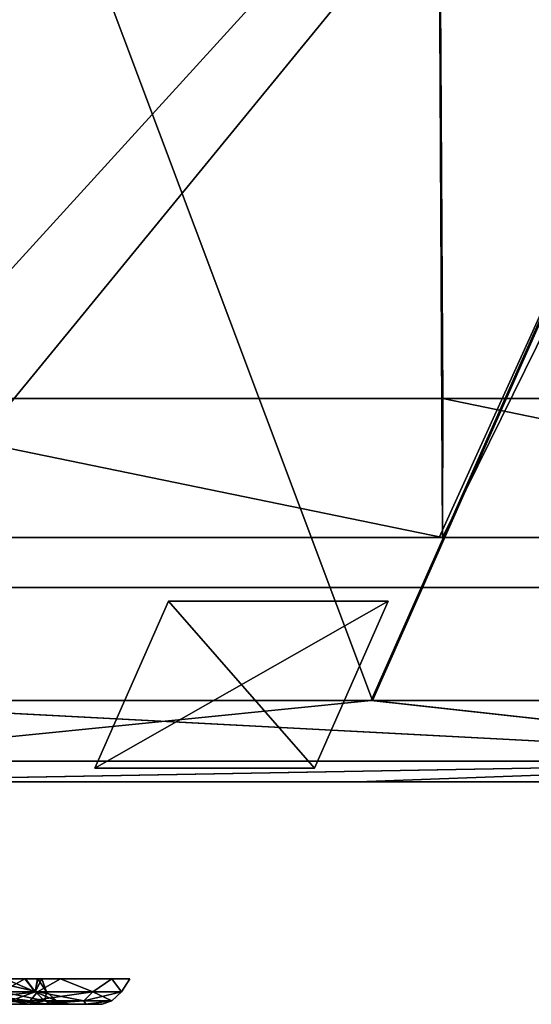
# Model space of a CAD drawing. Header units: millimetres. Extents: x -251 to 251, y -32 to 24.
# Tile 20 of 36: x 5 to 14, y -32 to -15. Entities that reach past the tile are written whole.
import ezdxf

# ---------------------------------------------------------------- set-up
doc = ezdxf.new("R2010")
doc.units = ezdxf.units.MM
doc.header["$LTSCALE"] = 81.481481
for name, color, linetype in [('1', 7, 'CONTINUOUS'), ('11', 7, 'CONTINUOUS'), ('12', 7, 'CONTINUOUS'), ('14', 7, 'CONTINUOUS'), ('20', 7, 'CONTINUOUS'), ('21', 7, 'CONTINUOUS'), ('22', 7, 'CONTINUOUS'), ('28', 7, 'CONTINUOUS'), ('31', 7, 'CONTINUOUS'), ('32', 7, 'CONTINUOUS'), ('34', 7, 'CONTINUOUS'), ('35', 7, 'CONTINUOUS'), ('46', 7, 'CONTINUOUS'), ('54', 7, 'CONTINUOUS'), ('63', 7, 'CONTINUOUS'), ('64', 7, 'CONTINUOUS')]:
    doc.layers.add(name, color=color, linetype=linetype)

msp = doc.modelspace()

# ---------------------------------------------------------------- linework, layer by layer
at = {"layer": '1', "linetype": 'Continuous'}
for points in [[(0, -28.25, -194.625), (10.643, -28.25, -196.216), (2.2, -28.25, -194.277), (0, -28.25, -194.625)], [(0, -28.25, -196.504), (10.643, -28.25, -196.216), (0, -28.25, -194.625), (0, -28.25, -196.504)], [(21.267, -28.25, 195.35), (0.019, -28.25, 196.504), (4.201, -28.25, 193.255), (21.267, -28.25, 195.35)], [(2.2, -28.25, -194.277), (10.643, -28.25, -196.216), (4.187, -28.25, -193.265), (2.2, -28.25, -194.277)], [(5.761, -28.25, 183.308), (4.187, -28.25, 181.735), (5.577, -28.25, 6.329), (5.761, -28.25, 183.308)], [(5.577, -28.25, 6.329), (4.187, -28.25, 181.735), (4.52, -28.25, 5.351), (5.577, -28.25, 6.329)], [(4.187, -28.25, -193.265), (10.643, -28.25, -196.216), (5.761, -28.25, -191.692), (4.187, -28.25, -193.265)], [(4.201, -28.25, -181.745), (5.772, -28.25, -183.323), (4.52, -28.25, -5.351), (4.201, -28.25, -181.745)], [(5.772, -28.25, 191.677), (21.267, -28.25, 195.35), (4.201, -28.25, 193.255), (5.772, -28.25, 191.677)], [(4.52, -28.25, -5.351), (5.772, -28.25, -183.323), (5.577, -28.25, -6.329), (4.52, -28.25, -5.351)], [(6.779, -28.25, -185.306), (7.125, -28.25, -187.506), (5.577, -28.25, -6.329), (6.779, -28.25, -185.306)], [(5.577, -28.25, -6.329), (7.125, -28.25, -187.506), (9.532, -28.25, -11.042), (5.577, -28.25, -6.329)], [(5.772, -28.25, -183.323), (6.779, -28.25, -185.306), (5.577, -28.25, -6.329), (5.772, -28.25, -183.323)], [(9.532, -28.25, 11.042), (5.761, -28.25, 183.308), (5.577, -28.25, 6.329), (9.532, -28.25, 11.042)], [(6.774, -28.25, 185.291), (5.761, -28.25, 183.308), (9.532, -28.25, 11.042), (6.774, -28.25, 185.291)], [(5.761, -28.25, -191.692), (10.643, -28.25, -196.216), (6.774, -28.25, -189.709), (5.761, -28.25, -191.692)], [(6.779, -28.25, 189.694), (21.267, -28.25, 195.35), (5.772, -28.25, 191.677), (6.779, -28.25, 189.694)], [(7.125, -28.25, 187.494), (6.774, -28.25, 185.291), (9.532, -28.25, 11.042), (7.125, -28.25, 187.494)], [(6.774, -28.25, -189.709), (10.643, -28.25, -196.216), (7.125, -28.25, -187.506), (6.774, -28.25, -189.709)], [(7.125, -28.25, 187.494), (21.267, -28.25, 195.35), (6.779, -28.25, 189.694), (7.125, -28.25, 187.494)], [(17.5, -28.25, 44), (7.125, -28.25, 187.494), (17.5, -28.25, 43.5), (17.5, -28.25, 44)], [(17.5, -28.25, 43.5), (7.125, -28.25, 187.494), (17.5, -28.25, 16.5), (17.5, -28.25, 43.5)], [(17.5, -28.25, 16.5), (7.125, -28.25, 187.494), (17.5, -28.25, 16), (17.5, -28.25, 16.5)], [(17.5, -28.25, 16), (7.125, -28.25, 187.494), (14.35, -28.25, 13.289), (17.5, -28.25, 16)], [(14.35, -28.25, 13.289), (7.125, -28.25, 187.494), (12.546, -28.25, 13.024), (14.35, -28.25, 13.289)], [(12.546, -28.25, 13.024), (7.125, -28.25, 187.494), (10.894, -28.25, 12.254), (12.546, -28.25, 13.024)], [(10.894, -28.25, 12.254), (7.125, -28.25, 187.494), (9.532, -28.25, 11.042), (10.894, -28.25, 12.254)], [(21.267, -28.25, 195.35), (7.125, -28.25, 187.494), (17.5, -28.25, 44), (21.267, -28.25, 195.35)], [(7.125, -28.25, -187.506), (10.643, -28.25, -196.216), (9.532, -28.25, -11.042), (7.125, -28.25, -187.506)], [(9.532, -28.25, -11.042), (10.643, -28.25, -196.216), (10.894, -28.25, -12.254), (9.532, -28.25, -11.042)], [(10.643, -28.25, -196.216), (21.252, -28.25, -195.351), (10.894, -28.25, -12.254), (10.643, -28.25, -196.216)], [(10.894, -28.25, -12.254), (21.252, -28.25, -195.351), (12.546, -28.25, -13.024), (10.894, -28.25, -12.254)], [(12.546, -28.25, -13.024), (21.252, -28.25, -195.351), (14.35, -28.25, -13.289), (12.546, -28.25, -13.024)]]:
    msp.add_3dface(points, dxfattribs=at)
at = {"layer": '11', "linetype": 'Continuous'}
for points in [[(3.551, -32.25, -192.388), (4.887, -32.25, -191.053), (4.183, -32.25, -191.007), (3.551, -32.25, -192.388)], [(4.716, -32.25, -184.753), (3.561, -32.25, -182.619), (4.168, -32.25, -183.976), (4.716, -32.25, -184.753)], [(4.894, -32.25, -183.957), (3.561, -32.25, -182.619), (4.716, -32.25, -184.753), (4.894, -32.25, -183.957)], [(4.183, -32.25, -191.007), (4.887, -32.25, -191.053), (5.129, -32.25, -189.366), (4.183, -32.25, -191.007)], [(5.122, -32.25, -185.613), (4.894, -32.25, -183.957), (4.716, -32.25, -184.753), (5.122, -32.25, -185.613)], [(4.887, -32.25, -191.053), (5.744, -32.25, -189.372), (5.129, -32.25, -189.366), (4.887, -32.25, -191.053)], [(5.371, -32.25, -186.529), (4.894, -32.25, -183.957), (5.122, -32.25, -185.613), (5.371, -32.25, -186.529)], [(5.748, -32.25, -185.64), (4.894, -32.25, -183.957), (5.371, -32.25, -186.529), (5.748, -32.25, -185.64)], [(5.744, -32.25, -189.372), (5.458, -32.25, -187.5), (5.129, -32.25, -189.366), (5.744, -32.25, -189.372)], [(5.458, -32.25, -187.476), (5.744, -32.25, -189.372), (5.371, -32.25, -186.529), (5.458, -32.25, -187.476)], [(5.744, -32.25, -189.372), (5.748, -32.25, -185.64), (5.371, -32.25, -186.529), (5.744, -32.25, -189.372)], [(5.458, -32.25, -187.488), (5.744, -32.25, -189.372), (5.458, -32.25, -187.476), (5.458, -32.25, -187.488)], [(5.458, -32.25, -187.5), (5.744, -32.25, -189.372), (5.458, -32.25, -187.488), (5.458, -32.25, -187.5)], [(6.042, -32.25, -187.507), (5.748, -32.25, -185.64), (5.744, -32.25, -189.372), (6.042, -32.25, -187.507)]]:
    msp.add_3dface(points, dxfattribs=at)
at = {"layer": '12', "linetype": 'Continuous'}
for points in [[(4.24, -32.025, -184.775), (4.654, -31.794, -185.785), (4.836, -32.025, -186.08), (4.24, -32.025, -184.775)], [(4.286, -31.794, -185.004), (4.654, -31.794, -185.785), (4.24, -32.025, -184.775), (4.286, -31.794, -185.004)], [(4.654, -31.794, -185.785), (4.881, -31.794, -186.618), (4.836, -32.025, -186.08), (4.654, -31.794, -185.785)], [(4.881, -31.794, -186.618), (4.96, -31.794, -187.478), (4.836, -32.025, -186.08), (4.881, -31.794, -186.618)], [(4.96, -31.794, -187.478), (4.96, -31.794, -187.489), (4.836, -32.025, -186.08), (4.96, -31.794, -187.478)], [(4.836, -32.025, -186.08), (4.96, -31.794, -187.5), (5.04, -32.025, -187.5), (4.836, -32.025, -186.08)], [(4.96, -31.794, -187.489), (4.96, -31.794, -187.5), (4.836, -32.025, -186.08), (4.96, -31.794, -187.489)], [(4.392, -32.19, -184.677), (4.24, -32.025, -184.775), (4.836, -32.025, -186.08), (4.392, -32.19, -184.677)], [(5.009, -32.19, -186.029), (4.392, -32.19, -184.677), (4.836, -32.025, -186.08), (5.009, -32.19, -186.029)], [(5.009, -32.19, -186.029), (4.836, -32.025, -186.08), (5.04, -32.025, -187.5), (5.009, -32.19, -186.029)], [(5.221, -32.19, -187.5), (5.009, -32.19, -186.029), (5.04, -32.025, -187.5), (5.221, -32.19, -187.5)], [(4.716, -32.25, -184.753), (4.168, -32.25, -183.976), (4.392, -32.19, -184.677), (4.716, -32.25, -184.753)], [(5.009, -32.19, -186.029), (4.716, -32.25, -184.753), (4.392, -32.19, -184.677), (5.009, -32.19, -186.029)], [(5.122, -32.25, -185.613), (4.716, -32.25, -184.753), (5.009, -32.19, -186.029), (5.122, -32.25, -185.613)], [(5.221, -32.19, -187.5), (5.371, -32.25, -186.529), (5.009, -32.19, -186.029), (5.221, -32.19, -187.5)], [(5.371, -32.25, -186.529), (5.122, -32.25, -185.613), (5.009, -32.19, -186.029), (5.371, -32.25, -186.529)], [(5.458, -32.25, -187.476), (5.371, -32.25, -186.529), (5.221, -32.19, -187.5), (5.458, -32.25, -187.476)], [(5.458, -32.25, -187.488), (5.458, -32.25, -187.476), (5.221, -32.19, -187.5), (5.458, -32.25, -187.488)], [(5.458, -32.25, -187.5), (5.458, -32.25, -187.488), (5.221, -32.19, -187.5), (5.458, -32.25, -187.5)]]:
    msp.add_3dface(points, dxfattribs=at)
at = {"layer": '14', "linetype": 'Continuous'}
for points in [[(3.492, -32.025, -192.934), (3.844, -31.794, -192.791), (4.882, -32.025, -191.73), (3.492, -32.025, -192.934)], [(4.882, -32.025, -183.27), (3.844, -31.794, -182.209), (3.492, -32.025, -182.066), (4.882, -32.025, -183.27)], [(3.844, -31.794, -192.791), (5.291, -31.794, -191.344), (4.882, -32.025, -191.73), (3.844, -31.794, -192.791)], [(5.291, -31.794, -183.656), (3.844, -31.794, -182.209), (4.882, -32.025, -183.27), (5.291, -31.794, -183.656)], [(4.882, -32.025, -191.73), (5.291, -31.794, -191.344), (5.876, -32.025, -190.183), (4.882, -32.025, -191.73)], [(5.876, -32.025, -184.817), (5.291, -31.794, -183.656), (4.882, -32.025, -183.27), (5.876, -32.025, -184.817)], [(5.291, -31.794, -191.344), (6.22, -31.794, -189.521), (5.876, -32.025, -190.183), (5.291, -31.794, -191.344)], [(6.22, -31.794, -185.479), (5.291, -31.794, -183.656), (5.876, -32.025, -184.817), (6.22, -31.794, -185.479)], [(6.394, -32.025, -186.581), (6.22, -31.794, -185.479), (5.876, -32.025, -184.817), (6.394, -32.025, -186.581)], [(5.876, -32.025, -190.183), (6.22, -31.794, -189.521), (6.394, -32.025, -188.419), (5.876, -32.025, -190.183)], [(6.54, -31.794, -187.5), (6.22, -31.794, -185.479), (6.394, -32.025, -186.581), (6.54, -31.794, -187.5)], [(6.22, -31.794, -189.521), (6.54, -31.794, -187.5), (6.394, -32.025, -188.419), (6.22, -31.794, -189.521)], [(6.394, -32.025, -188.419), (6.54, -31.794, -187.5), (6.394, -32.025, -186.581), (6.394, -32.025, -188.419)], [(3.395, -32.19, -182.218), (4.745, -32.19, -183.388), (3.492, -32.025, -182.066), (3.395, -32.19, -182.218)], [(3.395, -32.19, -192.782), (3.492, -32.025, -192.934), (4.882, -32.025, -191.73), (3.395, -32.19, -192.782)], [(4.745, -32.19, -191.612), (3.395, -32.19, -192.782), (4.882, -32.025, -191.73), (4.745, -32.19, -191.612)], [(4.745, -32.19, -183.388), (4.882, -32.025, -183.27), (3.492, -32.025, -182.066), (4.745, -32.19, -183.388)], [(4.745, -32.19, -183.388), (5.712, -32.19, -184.892), (4.882, -32.025, -183.27), (4.745, -32.19, -183.388)], [(5.712, -32.19, -190.108), (4.745, -32.19, -191.612), (5.876, -32.025, -190.183), (5.712, -32.19, -190.108)], [(4.745, -32.19, -191.612), (4.882, -32.025, -191.73), (5.876, -32.025, -190.183), (4.745, -32.19, -191.612)], [(5.712, -32.19, -184.892), (5.876, -32.025, -184.817), (4.882, -32.025, -183.27), (5.712, -32.19, -184.892)], [(6.215, -32.19, -188.394), (5.712, -32.19, -190.108), (6.394, -32.025, -188.419), (6.215, -32.19, -188.394)], [(5.712, -32.19, -184.892), (6.215, -32.19, -186.606), (5.876, -32.025, -184.817), (5.712, -32.19, -184.892)], [(5.712, -32.19, -190.108), (5.876, -32.025, -190.183), (6.394, -32.025, -188.419), (5.712, -32.19, -190.108)], [(6.215, -32.19, -186.606), (6.394, -32.025, -186.581), (5.876, -32.025, -184.817), (6.215, -32.19, -186.606)], [(6.215, -32.19, -188.394), (6.394, -32.025, -188.419), (6.394, -32.025, -186.581), (6.215, -32.19, -188.394)], [(6.215, -32.19, -186.606), (6.215, -32.19, -188.394), (6.394, -32.025, -186.581), (6.215, -32.19, -186.606)], [(4.745, -32.19, -191.612), (3.551, -32.25, -192.388), (3.395, -32.19, -192.782), (4.745, -32.19, -191.612)], [(3.395, -32.19, -182.218), (3.561, -32.25, -182.619), (4.745, -32.19, -183.388), (3.395, -32.19, -182.218)], [(4.887, -32.25, -191.053), (3.551, -32.25, -192.388), (4.745, -32.19, -191.612), (4.887, -32.25, -191.053)], [(3.561, -32.25, -182.619), (4.894, -32.25, -183.957), (4.745, -32.19, -183.388), (3.561, -32.25, -182.619)], [(5.712, -32.19, -190.108), (4.887, -32.25, -191.053), (4.745, -32.19, -191.612), (5.712, -32.19, -190.108)], [(4.745, -32.19, -183.388), (4.894, -32.25, -183.957), (5.712, -32.19, -184.892), (4.745, -32.19, -183.388)], [(5.744, -32.25, -189.372), (4.887, -32.25, -191.053), (5.712, -32.19, -190.108), (5.744, -32.25, -189.372)], [(4.894, -32.25, -183.957), (5.748, -32.25, -185.64), (5.712, -32.19, -184.892), (4.894, -32.25, -183.957)], [(6.215, -32.19, -188.394), (5.744, -32.25, -189.372), (5.712, -32.19, -190.108), (6.215, -32.19, -188.394)], [(5.712, -32.19, -184.892), (5.748, -32.25, -185.64), (6.215, -32.19, -186.606), (5.712, -32.19, -184.892)], [(6.042, -32.25, -187.507), (5.744, -32.25, -189.372), (6.215, -32.19, -188.394), (6.042, -32.25, -187.507)], [(5.748, -32.25, -185.64), (6.042, -32.25, -187.507), (6.215, -32.19, -186.606), (5.748, -32.25, -185.64)], [(6.215, -32.19, -186.606), (6.042, -32.25, -187.507), (6.215, -32.19, -188.394), (6.215, -32.19, -186.606)]]:
    msp.add_3dface(points, dxfattribs=at)
at = {"layer": '20', "linetype": 'Continuous'}
for points in [[(3.551, -32.25, 182.612), (4.887, -32.25, 183.947), (4.183, -32.25, 183.993), (3.551, -32.25, 182.612)], [(4.894, -32.25, 191.043), (3.561, -32.25, 192.381), (4.168, -32.25, 191.024), (4.894, -32.25, 191.043)], [(5.122, -32.25, 189.387), (4.894, -32.25, 191.043), (4.168, -32.25, 191.024), (5.122, -32.25, 189.387)], [(4.183, -32.25, 183.993), (4.887, -32.25, 183.947), (4.728, -32.25, 184.773), (4.183, -32.25, 183.993)], [(4.728, -32.25, 184.773), (4.887, -32.25, 183.947), (5.129, -32.25, 185.634), (4.728, -32.25, 184.773)], [(4.887, -32.25, 183.947), (5.744, -32.25, 185.628), (5.129, -32.25, 185.634), (4.887, -32.25, 183.947)], [(5.748, -32.25, 189.36), (4.894, -32.25, 191.043), (5.458, -32.25, 187.524), (5.748, -32.25, 189.36)], [(5.458, -32.25, 187.524), (4.894, -32.25, 191.043), (5.122, -32.25, 189.387), (5.458, -32.25, 187.524)], [(5.129, -32.25, 185.634), (5.744, -32.25, 185.628), (5.375, -32.25, 186.552), (5.129, -32.25, 185.634)], [(5.375, -32.25, 186.552), (5.744, -32.25, 185.628), (5.458, -32.25, 187.5), (5.375, -32.25, 186.552)], [(5.458, -32.25, 187.512), (5.744, -32.25, 185.628), (5.458, -32.25, 187.524), (5.458, -32.25, 187.512)], [(5.458, -32.25, 187.5), (5.744, -32.25, 185.628), (5.458, -32.25, 187.512), (5.458, -32.25, 187.5)], [(5.744, -32.25, 185.628), (5.748, -32.25, 189.36), (5.458, -32.25, 187.524), (5.744, -32.25, 185.628)], [(6.042, -32.25, 187.493), (5.748, -32.25, 189.36), (5.744, -32.25, 185.628), (6.042, -32.25, 187.493)]]:
    msp.add_3dface(points, dxfattribs=at)
at = {"layer": '21', "linetype": 'Continuous'}
for points in [[(3.492, -32.025, 182.066), (3.844, -31.794, 182.209), (4.882, -32.025, 183.27), (3.492, -32.025, 182.066)], [(4.882, -32.025, 191.73), (3.844, -31.794, 192.791), (3.492, -32.025, 192.934), (4.882, -32.025, 191.73)], [(3.844, -31.794, 182.209), (5.291, -31.794, 183.656), (4.882, -32.025, 183.27), (3.844, -31.794, 182.209)], [(5.291, -31.794, 191.344), (3.844, -31.794, 192.791), (4.882, -32.025, 191.73), (5.291, -31.794, 191.344)], [(4.882, -32.025, 183.27), (5.291, -31.794, 183.656), (5.876, -32.025, 184.817), (4.882, -32.025, 183.27)], [(5.876, -32.025, 190.183), (5.291, -31.794, 191.344), (4.882, -32.025, 191.73), (5.876, -32.025, 190.183)], [(5.291, -31.794, 183.656), (6.22, -31.794, 185.479), (5.876, -32.025, 184.817), (5.291, -31.794, 183.656)], [(6.22, -31.794, 189.521), (5.291, -31.794, 191.344), (5.876, -32.025, 190.183), (6.22, -31.794, 189.521)], [(5.876, -32.025, 184.817), (6.22, -31.794, 185.479), (6.394, -32.025, 186.581), (5.876, -32.025, 184.817)], [(6.394, -32.025, 188.419), (6.22, -31.794, 189.521), (5.876, -32.025, 190.183), (6.394, -32.025, 188.419)], [(6.22, -31.794, 185.479), (6.54, -31.794, 187.5), (6.394, -32.025, 186.581), (6.22, -31.794, 185.479)], [(6.54, -31.794, 187.5), (6.22, -31.794, 189.521), (6.394, -32.025, 188.419), (6.54, -31.794, 187.5)], [(6.394, -32.025, 186.581), (6.54, -31.794, 187.5), (6.394, -32.025, 188.419), (6.394, -32.025, 186.581)], [(4.745, -32.19, 183.388), (3.395, -32.19, 182.218), (4.882, -32.025, 183.27), (4.745, -32.19, 183.388)], [(3.395, -32.19, 182.218), (3.492, -32.025, 182.066), (4.882, -32.025, 183.27), (3.395, -32.19, 182.218)], [(3.395, -32.19, 192.782), (4.745, -32.19, 191.612), (3.492, -32.025, 192.934), (3.395, -32.19, 192.782)], [(4.745, -32.19, 191.612), (4.882, -32.025, 191.73), (3.492, -32.025, 192.934), (4.745, -32.19, 191.612)], [(5.712, -32.19, 184.892), (4.745, -32.19, 183.388), (5.876, -32.025, 184.817), (5.712, -32.19, 184.892)], [(4.745, -32.19, 183.388), (4.882, -32.025, 183.27), (5.876, -32.025, 184.817), (4.745, -32.19, 183.388)], [(4.745, -32.19, 191.612), (5.712, -32.19, 190.108), (4.882, -32.025, 191.73), (4.745, -32.19, 191.612)], [(5.712, -32.19, 190.108), (5.876, -32.025, 190.183), (4.882, -32.025, 191.73), (5.712, -32.19, 190.108)], [(5.712, -32.19, 184.892), (5.876, -32.025, 184.817), (6.394, -32.025, 186.581), (5.712, -32.19, 184.892)], [(6.215, -32.19, 186.606), (5.712, -32.19, 184.892), (6.394, -32.025, 186.581), (6.215, -32.19, 186.606)], [(5.712, -32.19, 190.108), (6.215, -32.19, 188.394), (5.876, -32.025, 190.183), (5.712, -32.19, 190.108)], [(6.215, -32.19, 188.394), (6.394, -32.025, 188.419), (5.876, -32.025, 190.183), (6.215, -32.19, 188.394)], [(6.215, -32.19, 186.606), (6.394, -32.025, 186.581), (6.394, -32.025, 188.419), (6.215, -32.19, 186.606)], [(6.215, -32.19, 188.394), (6.215, -32.19, 186.606), (6.394, -32.025, 188.419), (6.215, -32.19, 188.394)], [(4.745, -32.19, 183.388), (3.551, -32.25, 182.612), (3.395, -32.19, 182.218), (4.745, -32.19, 183.388)], [(3.395, -32.19, 192.782), (3.561, -32.25, 192.381), (4.745, -32.19, 191.612), (3.395, -32.19, 192.782)], [(4.887, -32.25, 183.947), (3.551, -32.25, 182.612), (4.745, -32.19, 183.388), (4.887, -32.25, 183.947)], [(3.561, -32.25, 192.381), (4.894, -32.25, 191.043), (4.745, -32.19, 191.612), (3.561, -32.25, 192.381)], [(4.745, -32.19, 191.612), (4.894, -32.25, 191.043), (5.712, -32.19, 190.108), (4.745, -32.19, 191.612)], [(5.712, -32.19, 184.892), (4.887, -32.25, 183.947), (4.745, -32.19, 183.388), (5.712, -32.19, 184.892)], [(5.744, -32.25, 185.628), (4.887, -32.25, 183.947), (5.712, -32.19, 184.892), (5.744, -32.25, 185.628)], [(4.894, -32.25, 191.043), (5.748, -32.25, 189.36), (5.712, -32.19, 190.108), (4.894, -32.25, 191.043)], [(5.712, -32.19, 190.108), (5.748, -32.25, 189.36), (6.215, -32.19, 188.394), (5.712, -32.19, 190.108)], [(6.215, -32.19, 186.606), (5.744, -32.25, 185.628), (5.712, -32.19, 184.892), (6.215, -32.19, 186.606)], [(6.042, -32.25, 187.493), (5.744, -32.25, 185.628), (6.215, -32.19, 186.606), (6.042, -32.25, 187.493)], [(5.748, -32.25, 189.36), (6.042, -32.25, 187.493), (6.215, -32.19, 188.394), (5.748, -32.25, 189.36)], [(6.215, -32.19, 188.394), (6.042, -32.25, 187.493), (6.215, -32.19, 186.606), (6.215, -32.19, 188.394)]]:
    msp.add_3dface(points, dxfattribs=at)
at = {"layer": '22', "linetype": 'Continuous'}
for points in [[(4.836, -32.025, 186.08), (4.297, -31.794, 185.023), (4.24, -32.025, 184.775), (4.836, -32.025, 186.08)], [(4.662, -31.794, 185.806), (4.297, -31.794, 185.023), (4.836, -32.025, 186.08), (4.662, -31.794, 185.806)], [(4.885, -31.794, 186.64), (4.662, -31.794, 185.806), (4.836, -32.025, 186.08), (4.885, -31.794, 186.64)], [(5.04, -32.025, 187.5), (4.885, -31.794, 186.64), (4.836, -32.025, 186.08), (5.04, -32.025, 187.5)], [(4.96, -31.794, 187.5), (4.885, -31.794, 186.64), (5.04, -32.025, 187.5), (4.96, -31.794, 187.5)], [(5.009, -32.19, 186.029), (4.836, -32.025, 186.08), (4.24, -32.025, 184.775), (5.009, -32.19, 186.029)], [(4.392, -32.19, 184.677), (5.009, -32.19, 186.029), (4.24, -32.025, 184.775), (4.392, -32.19, 184.677)], [(5.009, -32.19, 186.029), (5.221, -32.19, 187.5), (4.836, -32.025, 186.08), (5.009, -32.19, 186.029)], [(5.221, -32.19, 187.5), (5.04, -32.025, 187.5), (4.836, -32.025, 186.08), (5.221, -32.19, 187.5)], [(4.183, -32.25, 183.993), (4.728, -32.25, 184.773), (4.392, -32.19, 184.677), (4.183, -32.25, 183.993)], [(4.392, -32.19, 184.677), (5.129, -32.25, 185.634), (5.009, -32.19, 186.029), (4.392, -32.19, 184.677)], [(4.728, -32.25, 184.773), (5.129, -32.25, 185.634), (4.392, -32.19, 184.677), (4.728, -32.25, 184.773)], [(5.009, -32.19, 186.029), (5.458, -32.25, 187.5), (5.221, -32.19, 187.5), (5.009, -32.19, 186.029)], [(5.375, -32.25, 186.552), (5.458, -32.25, 187.5), (5.009, -32.19, 186.029), (5.375, -32.25, 186.552)], [(5.129, -32.25, 185.634), (5.375, -32.25, 186.552), (5.009, -32.19, 186.029), (5.129, -32.25, 185.634)]]:
    msp.add_3dface(points, dxfattribs=at)
at = {"layer": '28', "linetype": 'Continuous'}
for points in [[(0, -27.875, 198.925), (20.793, -27.875, 197.835), (0, -26.785, 201.119), (0, -27.875, 198.925)], [(0, -26.785, 201.119), (20.793, -27.875, 197.835), (0.02, -26.785, 201.119), (0, -26.785, 201.119)], [(20.793, -27.875, -197.835), (0, -27.875, -198.925), (10.888, -26.785, -200.824), (20.793, -27.875, -197.835)], [(10.888, -26.785, -200.824), (0, -27.875, -198.925), (0, -26.785, -201.119), (10.888, -26.785, -200.824)], [(0.02, -26.785, 201.119), (20.793, -27.875, 197.835), (10.907, -26.785, 200.823), (0.02, -26.785, 201.119)], [(21.743, -26.785, -199.94), (20.793, -27.875, -197.835), (10.888, -26.785, -200.824), (21.743, -26.785, -199.94)], [(10.907, -26.785, 200.823), (20.793, -27.875, 197.835), (21.763, -26.785, 199.938), (10.907, -26.785, 200.823)], [(0, -27.875, 198.925), (0.019, -28.25, 196.504), (20.793, -27.875, 197.835), (0, -27.875, 198.925)], [(20.793, -27.875, -197.835), (0, -28.25, -196.504), (0, -27.875, -198.925), (20.793, -27.875, -197.835)], [(10.643, -28.25, -196.216), (0, -28.25, -196.504), (20.793, -27.875, -197.835), (10.643, -28.25, -196.216)], [(0.019, -28.25, 196.504), (21.267, -28.25, 195.35), (20.793, -27.875, 197.835), (0.019, -28.25, 196.504)], [(21.252, -28.25, -195.351), (10.643, -28.25, -196.216), (20.793, -27.875, -197.835), (21.252, -28.25, -195.351)]]:
    msp.add_3dface(points, dxfattribs=at)
at = {"layer": '31', "linetype": 'Continuous'}
for points in [[(0, -26.785, -201.119), (0, 2.179, -242.132), (23.731, 2.179, -240.967), (0, -26.785, -201.119)], [(10.888, -26.785, -200.824), (0, -26.785, -201.119), (23.731, 2.179, -240.967), (10.888, -26.785, -200.824)], [(0.02, -26.785, 201.119), (10.907, -26.785, 200.823), (0.024, 2.179, 242.132), (0.02, -26.785, 201.119)], [(0.024, 2.179, 242.132), (10.907, -26.785, 200.823), (23.755, 2.179, 240.964), (0.024, 2.179, 242.132)], [(21.743, -26.785, -199.94), (10.888, -26.785, -200.824), (23.731, 2.179, -240.967), (21.743, -26.785, -199.94)], [(10.907, -26.785, 200.823), (21.763, -26.785, 199.938), (23.755, 2.179, 240.964), (10.907, -26.785, 200.823)]]:
    msp.add_3dface(points, dxfattribs=at)
at = {"layer": '32', "linetype": 'Continuous'}
for points in [[(0, 2.617, -246.17), (24.176, -23.85, -245.445), (24.127, 2.617, -244.985), (0, 2.617, -246.17)], [(0, -23.85, -246.632), (24.176, -23.85, -245.445), (0, 2.617, -246.17), (0, -23.85, -246.632)], [(12.107, -23.85, 246.335), (0, -23.85, 246.632), (24.128, 2.617, 244.985), (12.107, -23.85, 246.335)], [(0, -23.85, 246.632), (0, 2.617, 246.17), (24.128, 2.617, 244.985), (0, -23.85, 246.632)], [(24.181, -23.85, 245.444), (12.107, -23.85, 246.335), (24.128, 2.617, 244.985), (24.181, -23.85, 245.444)]]:
    msp.add_3dface(points, dxfattribs=at)
at = {"layer": '34', "linetype": 'Continuous'}
for points in [[(0, -23.85, 246.632), (12.107, -23.85, 246.335), (0, -23.85, 248.006), (0, -23.85, 246.632)], [(0, -23.85, 248.006), (12.107, -23.85, 246.335), (12.17, -23.85, 247.707), (0, -23.85, 248.006)], [(12.172, -23.85, -247.707), (0, -23.85, -246.632), (0, -23.85, -248.006), (12.172, -23.85, -247.707)], [(24.176, -23.85, -245.445), (0, -23.85, -246.632), (12.172, -23.85, -247.707), (24.176, -23.85, -245.445)], [(12.107, -23.85, 246.335), (24.181, -23.85, 245.444), (12.17, -23.85, 247.707), (12.107, -23.85, 246.335)], [(12.17, -23.85, 247.707), (24.181, -23.85, 245.444), (24.311, -23.85, 246.812), (12.17, -23.85, 247.707)], [(24.315, -23.85, -246.811), (24.176, -23.85, -245.445), (12.172, -23.85, -247.707), (24.315, -23.85, -246.811)]]:
    msp.add_3dface(points, dxfattribs=at)
at = {"layer": '35', "linetype": 'Continuous'}
for points in [[(11.923, 23.75, -250.217), (0, -21.354, -248.137), (-11.913, 23.75, -250.217), (11.923, 23.75, -250.217)], [(12.172, -23.85, -247.707), (0, -23.85, -248.006), (11.923, 23.75, -250.217), (12.172, -23.85, -247.707)], [(0, -23.85, -248.006), (0, -21.354, -248.137), (11.923, 23.75, -250.217), (0, -23.85, -248.006)], [(35.649, 23.75, -247.951), (12.172, -23.85, -247.707), (11.923, 23.75, -250.217), (35.649, 23.75, -247.951)], [(24.315, -23.85, -246.811), (12.172, -23.85, -247.707), (35.649, 23.75, -247.951), (24.315, -23.85, -246.811)], [(0, -23.85, 248.006), (12.17, -23.85, 247.707), (0, -21.354, 248.137), (0, -23.85, 248.006)], [(0, -21.354, 248.137), (12.17, -23.85, 247.707), (12.176, -21.354, 247.838), (0, -21.354, 248.137)], [(12.17, -23.85, 247.707), (24.311, -23.85, 246.812), (12.176, -21.354, 247.838), (12.17, -23.85, 247.707)], [(12.176, -21.354, 247.838), (24.311, -23.85, 246.812), (24.322, -21.354, 246.942), (12.176, -21.354, 247.838)]]:
    msp.add_3dface(points, dxfattribs=at)
at = {"layer": '46', "linetype": 'Continuous'}
for points in [[(-11.923, 23.75, 250.217), (0, -21.354, 248.137), (11.913, 23.75, 250.217), (-11.923, 23.75, 250.217)], [(0, -21.354, 248.137), (12.176, -21.354, 247.838), (11.913, 23.75, 250.217), (0, -21.354, 248.137)], [(11.913, 23.75, 250.217), (24.322, -21.354, 246.942), (35.644, 23.75, 247.952), (11.913, 23.75, 250.217)], [(12.176, -21.354, 247.838), (24.322, -21.354, 246.942), (11.913, 23.75, 250.217), (12.176, -21.354, 247.838)]]:
    msp.add_3dface(points, dxfattribs=at)
at = {"layer": '54', "linetype": 'Continuous'}
for points in [[(4.31, -24.75, -2.294), (6.084, -24.75, -3.276), (4.31, -24.75, 2.294), (4.31, -24.75, -2.294)], [(4.31, -24.75, 2.294), (6.084, -24.75, -3.276), (6.084, -24.75, 3.276), (4.31, -24.75, 2.294)], [(6.084, -24.75, -3.276), (7.568, -24.75, -4.659), (6.084, -24.75, 3.276), (6.084, -24.75, -3.276)], [(6.084, -24.75, 3.276), (7.568, -24.75, -4.659), (7.568, -24.75, 4.659), (6.084, -24.75, 3.276)], [(7.568, -24.75, -4.659), (11.523, -24.75, -9.372), (7.568, -24.75, 4.659), (7.568, -24.75, -4.659)], [(7.568, -24.75, 4.659), (11.523, -24.75, -9.372), (11.523, -24.75, 9.372), (7.568, -24.75, 4.659)], [(11.523, -24.75, -9.372), (12.322, -24.75, -10.083), (11.523, -24.75, 9.372), (11.523, -24.75, -9.372)], [(11.523, -24.75, 9.372), (12.322, -24.75, -10.083), (12.322, -24.75, 10.083), (11.523, -24.75, 9.372)], [(12.322, -24.75, -10.083), (13.291, -24.75, -10.536), (12.322, -24.75, 10.083), (12.322, -24.75, -10.083)], [(12.322, -24.75, 10.083), (13.291, -24.75, -10.536), (13.291, -24.75, 10.536), (12.322, -24.75, 10.083)], [(13.291, -24.75, -10.536), (14.35, -24.75, -10.691), (13.291, -24.75, 10.536), (13.291, -24.75, -10.536)], [(13.291, -24.75, 10.536), (14.35, -24.75, -10.691), (14.35, -24.75, 10.691), (13.291, -24.75, 10.536)]]:
    msp.add_3dface(points, dxfattribs=at)
at = {"layer": '63', "linetype": 'Continuous'}
for points in [[(5.909, -28, -6.05), (9.864, -28, -10.764), (7.236, -25, -4.937), (5.909, -28, -6.05)], [(9.864, -28, -10.764), (11.191, -25, -9.651), (7.236, -25, -4.937), (9.864, -28, -10.764)]]:
    msp.add_3dface(points, dxfattribs=at)
at = {"layer": '64', "linetype": 'Continuous'}
for points in [[(5.909, -28, 6.05), (7.236, -25, 4.937), (11.191, -25, 9.651), (5.909, -28, 6.05)], [(9.864, -28, 10.764), (5.909, -28, 6.05), (11.191, -25, 9.651), (9.864, -28, 10.764)]]:
    msp.add_3dface(points, dxfattribs=at)

doc.saveas('drawing.dxf')
